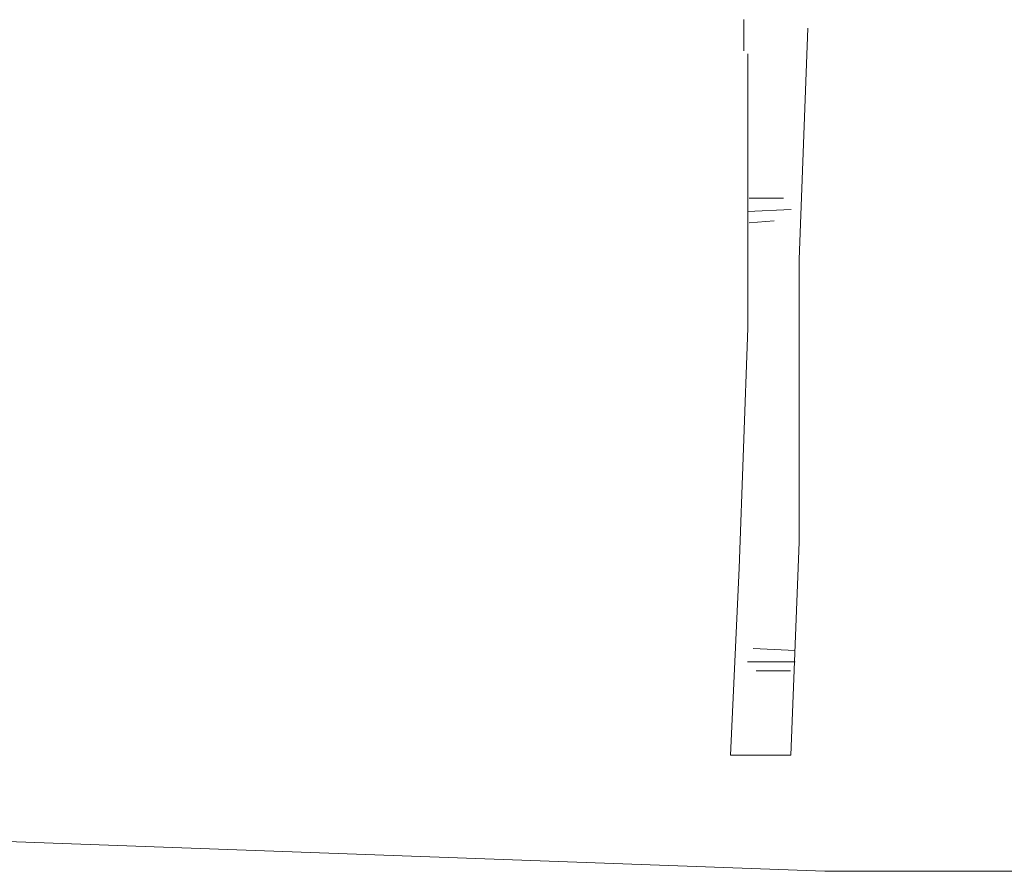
# Model space of a CAD drawing. Header units: metres. Extents: x 180716 to 180809, y 418548 to 418668.
# Tile 60 of 148: x 180797.94 to 180798.957, y 418575.269 to 418576.149. Entities that reach past the tile are written whole.
import ezdxf

# ---------------------------------------------------------------- set-up
doc = ezdxf.new("R2010")
doc.units = ezdxf.units.M
doc.layers.get('0').update_dxf_attribs({"color": 30, "lineweight": 0})
doc.layers.add('B-WE-GR-BOOM-SD', color=253, linetype='Continuous', lineweight=0)
doc.layers.add('B-WE-GW-BERM-GD', color=253, linetype='Continuous', lineweight=0)

# ---------------------------------------------------------------- blocks, each defined once
blk = doc.blocks.new('SGR-BOOM_S02_G_ZIJ-D')
at = {"ltscale": 0.1}
blk.add_line((-0.1242, 0), (0.1242, 0), dxfattribs=at)
at = {"flags": 128}
for points in [[(-0.069, 2.9122), (-0.069, 3.0412)], [(0.1947, 3.0066), (0.1593, 2.0497), (0.1593, 0.8806), (0.1242, 0)], [(-0.0532, 2.9002), (-0.0532, 1.7665), (-0.0891, 0.7742), (-0.1242, 0)], [(-0.047, 2.3038), (0.0949, 2.3038)], [(-0.0544, 2.2485), (0.1259, 2.2566)], [(-0.047, 2.2014), (0.0552, 2.2095)], [(-0.0309, 0.4417), (0.142, 0.4336)], [(-0.0544, 0.3865), (0.142, 0.3865)], [(-0.0179, 0.3492), (0.124, 0.3492)]]:
    blk.add_lwpolyline(points, dxfattribs=at)

msp = doc.modelspace()

# ---------------------------------------------------------------- linework, layer by layer
at = {"layer": 'B-WE-GW-BERM-GD', "flags": 128}
msp.add_lwpolyline([(180784.815, 418576.1377), (180788.3507, 418575.9382), (180790.1428, 418575.8725), (180790.2592, 418575.8694), (180792.2688, 418575.6626), (180792.4677, 418575.6525), (180792.4869, 418575.6502), (180792.5513, 418575.6305), (180793.0179, 418575.4836), (180793.2836, 418575.3858), (180793.5889, 418575.3616), (180794.219, 418575.429), (180794.5666, 418575.4689), (180794.588, 418575.4714), (180795.1871, 418575.399), (180795.2233, 418575.3983), (180795.2396, 418575.3979), (180798.7715, 418575.2689), (180801.2405, 418575.2689)], dxfattribs=at)

# ---------------------------------------------------------------- block references
at = {"layer": 'B-WE-GR-BOOM-SD', "xscale": 0.25, "yscale": 0.25, "zscale": 0.25}
msp.add_blockref('SGR-BOOM_S02_G_ZIJ-D', (180798.7052, 418575.3888), dxfattribs=at)

doc.saveas('drawing.dxf')
